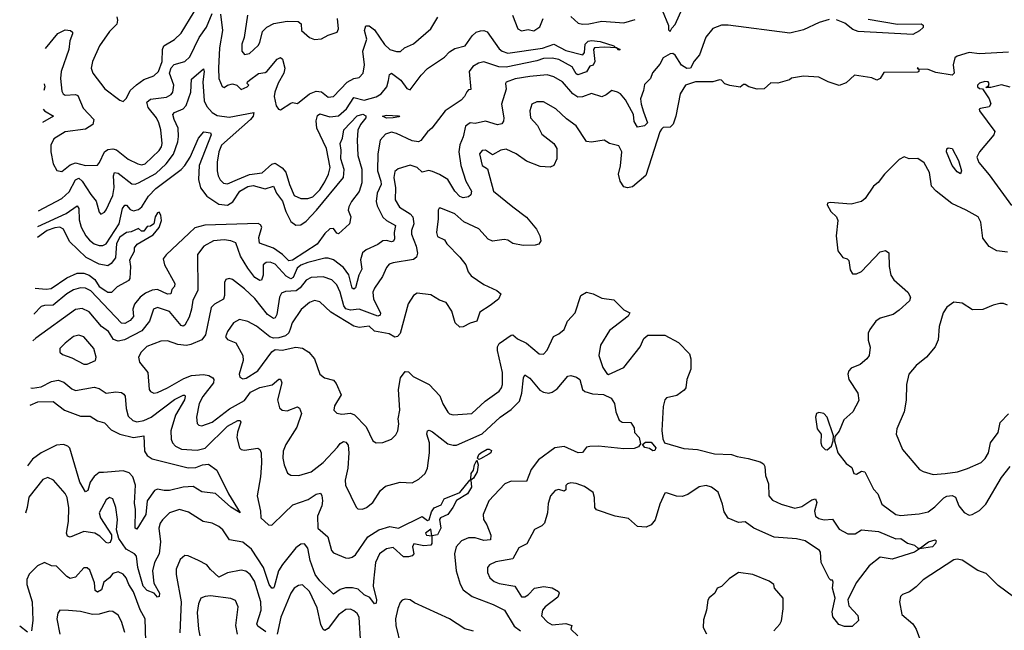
# Model space of a CAD drawing. Extents: x 1690054 to 1842981, y 782881 to 914114.
# Tile 4 of 256: x 1690319 to 1696081, y 799488 to 803059. Entities that reach past the tile are written whole.
import ezdxf

# ---------------------------------------------------------------- set-up
doc = ezdxf.new("R2010")
doc.units = 0

msp = doc.modelspace()

# ---------------------------------------------------------------- linework, layer by layer
at = {"layer": '0CON10XD'}
for points in [[(1694079.2, 803115), (1694116.7, 803025), (1694115, 803000), (1694125, 802990), (1694135, 803010), (1694155, 803030), (1694232.8, 803205)], [(1690471, 802890.8), (1690542.5, 802977.5), (1690585, 803000), (1690617.5, 802995), (1690627.8, 802985), (1690628.5, 802975), (1690613.4, 802935), (1690607.6, 802885), (1690562.5, 802755), (1690558.8, 802715), (1690565, 802640), (1690572.9, 802625), (1690585, 802617.8), (1690645, 802622.1), (1690658.9, 802615), (1690690.6, 802540.6), (1690752.7, 802475), (1690747.7, 802445), (1690705, 802418.4), (1690585, 802403.1), (1690518.9, 802361.1), (1690501.8, 802325), (1690500.9, 802285), (1690515.6, 802215), (1690537.6, 802177.6), (1690565, 802170), (1690615, 802210.7), (1690645, 802222), (1690704.3, 802205.7), (1690775, 802208.1), (1690787.3, 802222.8), (1690815, 802285.3), (1690835, 802298.9), (1690865, 802302.5), (1690885, 802297.7), (1690955, 802242.3), (1691011.4, 802215), (1691035, 802209.8), (1691053.8, 802215), (1691135.9, 802294.1), (1691148.8, 802315), (1691152.2, 802335), (1691144.4, 802415), (1691133.7, 802455), (1691119.8, 802485), (1691070.2, 802545), (1691062.9, 802577.1), (1691085, 802594.1), (1691179.2, 802605), (1691205, 802621.2), (1691214.8, 802635.2), (1691220.8, 802675), (1691196, 802745), (1691205, 802776.4), (1691223.7, 802796.3), (1691285.2, 802814.8), (1691315, 802841.8), (1691370, 802955), (1691411.6, 803015), (1691446.2, 803095)], [(1690887.5, 803075), (1690891.9, 803055), (1690887.4, 803032.6), (1690845, 802990), (1690785.7, 802905), (1690744.5, 802815), (1690737.5, 802775), (1690746.7, 802745), (1690817.1, 802655), (1690905, 802588.8), (1690925, 802580)], [(1690925, 802580), (1690945, 802598.8), (1690965.6, 802645), (1691002.1, 802677.9), (1691045, 802708.5), (1691105, 802731.2), (1691131.7, 802755), (1691153.7, 802815), (1691155.9, 802885), (1691162.5, 802905), (1691225, 802942.5), (1691265, 802979.4), (1691340.9, 803105)], [(1691495, 803091.2), (1691505.6, 802995), (1691488.3, 802895), (1691483.2, 802775), (1691485.4, 802715), (1691505, 802668), (1691515, 802662.5), (1691535, 802675.8), (1691563.9, 802683.9), (1691590, 802675), (1691615, 802650), (1691650, 802665), (1691660, 802675), (1691650, 802685), (1691652.5, 802695), (1691663.3, 802705), (1691715.8, 802744.2), (1691755, 802749.2), (1691765, 802755.6), (1691825, 802828.2), (1691845, 802837.7), (1691857.4, 802827.4), (1691870.6, 802775), (1691864, 802745), (1691832.5, 802687.5), (1691811.8, 802635), (1691809.1, 802609.1), (1691820, 802555), (1691833.3, 802535), (1691845, 802531.2), (1691905, 802570), (1691915, 802573.8), (1691945, 802568.8), (1692015.3, 802624.7), (1692055, 802641.5), (1692085, 802637.3), (1692125, 802605.5), (1692155, 802609.1), (1692235, 802693), (1692275, 802714.2), (1692305, 802720.4), (1692329.6, 802745), (1692337.5, 802795), (1692326.8, 802875), (1692351.5, 802945), (1692337.7, 802995), (1692345, 803022.9), (1692365, 803022.9), (1692395, 803000), (1692453.7, 802913.7), (1692484.4, 802885), (1692525, 802871.9), (1692547, 802873), (1692571.2, 802895), (1692622.8, 802917.2), (1692724.6, 803005), (1692766, 803074)], [(1691653.3, 803085), (1691632.2, 802955), (1691619.4, 802915), (1691618.6, 802875), (1691635, 802854.3), (1691665, 802860), (1691715, 802907.5), (1691724.4, 802925), (1691739.8, 802990.2), (1691765, 803015.5), (1691805.5, 803035.5), (1691885, 803049.1), (1691948.3, 803048.3), (1691966.2, 803035), (1691967.5, 802995), (1692014.2, 802954.2), (1692045, 802943.3), (1692085, 802947.5), (1692125, 802968.6), (1692176.2, 802985), (1692185.6, 803005), (1692178.6, 803065)], [(1693202.5, 803085), (1693235, 803004.4), (1693255, 802992.5), (1693295, 803001.2), (1693327.3, 802992.7), (1693363, 803017), (1693382.5, 803065)], [(1693545, 803076.9), (1693587.9, 803037.9), (1693611.7, 803031.7), (1693650, 803035), (1693725, 803049.1), (1693855, 803041.1), (1693920.9, 803059.1)], [(1695055, 803060.6), (1694996.9, 803043.1), (1694905, 802999.4), (1694825, 802979.5), (1694465, 803027.1), (1694425, 803026.8), (1694375, 803007.5), (1694335, 802955.9), (1694296.7, 802853.3), (1694265, 802815.5), (1694245.3, 802774.7), (1694222.3, 802772.3), (1694191.9, 802791.9), (1694155, 802851.2), (1694141.7, 802861.7), (1694125, 802859.2), (1694084.6, 802835), (1694065, 802798.8), (1694022.4, 802747.6), (1694010, 802715), (1693975, 802680), (1693970, 802645), (1693952.5, 802595), (1693955.3, 802565.3), (1693970.2, 802520.2), (1693992.5, 802455), (1693975, 802438.6), (1693935, 802429.2), (1693915, 802464), (1693910.5, 802505), (1693865, 802590), (1693835, 802626), (1693817.5, 802635), (1693785, 802643.8), (1693751.5, 802618.5), (1693725, 802607.5), (1693665, 802626.9), (1693613.2, 802606.8), (1693585, 802606.1), (1693555.4, 802625.4), (1693495, 802695.3), (1693445, 802724.7), (1693405, 802736.2), (1693305, 802726.5), (1693217.6, 802712.4), (1693166.2, 802693.8), (1693161.9, 802685), (1693165, 802652.5), (1693139.1, 802565), (1693151.8, 802485), (1693150.5, 802465), (1693141.1, 802448.9), (1693115, 802444.7), (1693045, 802464.8), (1692985, 802451.2), (1692955, 802455.7), (1692928, 802435), (1692914.1, 802374.1), (1692894.1, 802325.9), (1692889.7, 802285), (1692899.8, 802205), (1692929.8, 802115), (1692963.6, 802055), (1692959.3, 802035), (1692945, 802023.4), (1692915, 802017.2), (1692895, 802024.7), (1692866.2, 802055), (1692823.6, 802123.6), (1692775, 802153.9), (1692735, 802170.5), (1692714.1, 802175.9), (1692675, 802167.8), (1692644.8, 802194.8), (1692605, 802207.3), (1692534, 802186), (1692515, 802171.4), (1692507.7, 802135), (1692518.1, 802075), (1692516.2, 802005), (1692541.4, 801961.4), (1692605, 801922.4), (1692619, 801905), (1692626.3, 801865), (1692611.8, 801825), (1692611.5, 801805), (1692639.7, 801735), (1692646.9, 801693.1), (1692640.8, 801669.2), (1692623.6, 801656.4), (1692503.8, 801636.2), (1692482, 801628), (1692465, 801610), (1692443, 801557), (1692395, 801488.6), (1692386.2, 801465), (1692390.3, 801425), (1692430.9, 801345), (1692428.5, 801331.5), (1692415, 801323.9), (1692305, 801365.3), (1692255, 801359.8), (1692228.5, 801368.5), (1692216, 801385), (1692195, 801465.7), (1692175, 801508.2), (1692145, 801537.3), (1692095, 801554.7), (1692025, 801551.8), (1691994.8, 801535.2), (1691959.9, 801490.1), (1691937.7, 801472.3), (1691875, 801468.4), (1691851.2, 801458.8), (1691839.3, 801435), (1691823.8, 801335), (1691815, 801315.5), (1691805, 801311.9), (1691769.2, 801335), (1691695, 801427.5), (1691635, 801485.4), (1691565, 801539.4), (1691545, 801545.8), (1691525, 801540), (1691518, 801522), (1691518.1, 801488.1), (1691517.7, 801445), (1691511.4, 801425), (1691458.5, 801395), (1691440.4, 801375), (1691406.5, 801215), (1691385, 801186.9), (1691321.1, 801158.9), (1691295, 801153.9), (1691245, 801159.7), (1691185, 801181.3), (1691145, 801179.3), (1691063.2, 801146.8), (1691030.9, 801115), (1691014.4, 801085), (1691020.6, 801055), (1691070, 800995), (1691077.5, 800895), (1691085, 800884.3), (1691104.6, 800874.6), (1691125, 800877.7), (1691185, 800905.3), (1691279.7, 800960.3), (1691325, 800978.3), (1691395, 800983.1), (1691426.9, 800976.9), (1691449.5, 800965), (1691455.4, 800955), (1691454.1, 800935), (1691390.3, 800855), (1691370.3, 800815), (1691353.2, 800735), (1691357.3, 800697.3), (1691367.3, 800687.3), (1691385, 800683.8), (1691445, 800704.1), (1691547.2, 800782.8), (1691635, 800832.1), (1691670.2, 800879.8), (1691725, 800908), (1691797.5, 800922.5), (1691835, 800956), (1691845, 800956.2), (1691853.1, 800935), (1691828.4, 800835), (1691839.5, 800789.5), (1691855.3, 800775.3), (1691885, 800770.8), (1691945, 800794), (1691956.9, 800786.9), (1691967.5, 800755), (1691941.4, 800675), (1691877.5, 800575), (1691861.5, 800535), (1691859.6, 800495), (1691866.4, 800455), (1691886.4, 800406.4), (1691905.5, 800395.5), (1691952.9, 800392.9), (1692025, 800414.5), (1692095, 800468.5), (1692178.8, 800558.8), (1692195, 800580), (1692215, 800592.2), (1692228.2, 800588.2), (1692240.6, 800570.6), (1692246.1, 800525), (1692240.3, 800435), (1692223.9, 800365), (1692226.2, 800336.2), (1692287.7, 800207.7), (1692298, 800198), (1692325, 800195.8), (1692348.8, 800205), (1692385, 800234.2), (1692431.4, 800305), (1692458.9, 800331.1), (1692545, 800354.3), (1692615, 800351.1), (1692655, 800372.5), (1692692.1, 800405), (1692704.7, 800435), (1692716.8, 800525), (1692717.2, 800585), (1692702.1, 800635), (1692705.8, 800654.2), (1692715, 800657.5), (1692735, 800648.1), (1692825, 800578.7), (1692855, 800569.7), (1692875, 800570.7), (1693025, 800636.1), (1693130.6, 800735), (1693195, 800778.9), (1693243.2, 800826.8), (1693258.4, 800875), (1693266.9, 800965), (1693275, 800982), (1693305, 800961.9), (1693362.6, 800892.6), (1693385, 800880.4), (1693414.6, 800875.4), (1693435, 800880), (1693465, 800900), (1693526.9, 800973.1), (1693545, 800978), (1693578.4, 800968.4), (1693596.5, 800955), (1693613.3, 800895), (1693625.6, 800885), (1693671.3, 800871.3), (1693735, 800866.1), (1693780.9, 800845), (1693800.4, 800815), (1693808.5, 800765), (1693827.5, 800717.5), (1693845, 800705.5), (1693895, 800703.8), (1693915, 800672.5), (1693917.5, 800645), (1693944.7, 800614.7), (1693951.9, 800578.1), (1693939.9, 800560.1), (1693915, 800551.1), (1693855, 800549.7), (1693705.3, 800564.7), (1693655, 800563.4), (1693635, 800558.1), (1693611.6, 800528.4), (1693588, 800525)], [(1695285, 803062.5), (1695455, 803032.7), (1695595, 803035.3), (1695606.7, 803026.7), (1695605, 803012.2), (1695585, 802992.9), (1695545, 802972.5), (1695225, 802989.8), (1695195, 803000.5), (1695147.6, 803037.6), (1695098.6, 803058.6)], [(1690429.9, 801941), (1690565, 802012.4), (1690608, 802052), (1690645, 802122.8), (1690665, 802131.3), (1690685, 802114.6), (1690735, 802035.6), (1690767.4, 801997.4), (1690785, 801933.3), (1690795, 801921.2), (1690815, 801932.5), (1690825, 801947.5), (1690865, 802030.8), (1690872, 802078), (1690869.1, 802145), (1690875, 802165.5), (1690895, 802161.3), (1690975, 802099.3), (1690995, 802097.5), (1691015, 802105.3), (1691115, 802160), (1691177.2, 802215), (1691218.7, 802271.3), (1691244.8, 802345), (1691249.5, 802375), (1691246.2, 802425), (1691222.3, 802475), (1691215.6, 802505), (1691224.3, 802515.7), (1691275, 802537.8), (1691293.4, 802556.6), (1691319.8, 802635), (1691325, 802710), (1691395, 802771.2), (1691398.5, 802755), (1691390.4, 802695), (1691398.9, 802585), (1691415, 802550), (1691445, 802515.3), (1691475, 802498.9), (1691545, 802488.2), (1691689.2, 802515), (1691684.7, 802495), (1691670.3, 802475), (1691500.5, 802325), (1691484.2, 802285), (1691475.4, 802225), (1691475.4, 802175), (1691480.8, 802145), (1691492.3, 802122.3), (1691512.7, 802102.8), (1691535, 802098.2), (1691593.8, 802125), (1691665, 802153.6), (1691737.3, 802162.7), (1691795, 802213.8), (1691815, 802218.8), (1691855, 802192.2), (1691876.7, 802166.7), (1691897.3, 802095), (1691925, 802030.6), (1691965, 802012.9), (1692005, 802013.6), (1692035, 802022.9), (1692075, 802064.5), (1692105, 802109.5), (1692127, 802155), (1692135.5, 802194.5), (1692114.4, 802305), (1692057.4, 802425), (1692053.7, 802466.3), (1692061.3, 802498.7), (1692075, 802507.5), (1692135, 802489.8), (1692185, 802497), (1692232.3, 802537.7), (1692275, 802602.7), (1692335, 802588.8), (1692405, 802608.4), (1692435, 802625.5), (1692467.7, 802665), (1692477.2, 802702.8), (1692482.3, 802737.7), (1692495, 802745.3), (1692549.1, 802705), (1692585, 802656.9), (1692605, 802649.2), (1692668.8, 802735), (1692705, 802773.4), (1692805, 802838.7), (1692835, 802871.1), (1692865, 802890.8), (1692926.5, 802905), (1692966.7, 802965), (1692990.9, 802985), (1693015, 802993.4), (1693035, 802994.6), (1693055, 802986.7), (1693125, 802888.9), (1693142.9, 802875), (1693175, 802863), (1693377.8, 802892.2), (1693445, 802915.8), (1693515, 802878.1), (1693615, 802853.8), (1693623.5, 802866.5), (1693628.2, 802915), (1693645, 802932.5), (1693665, 802937.7), (1693715, 802930.4), (1693795, 802906.5), (1693805, 802896.2), (1693813, 802893.1), (1693833.3, 802885), (1693825, 802880), (1693813, 802893.1), (1693738.9, 802898.9), (1693683.3, 802895), (1693677.5, 802885), (1693685.5, 802815), (1693675, 802793.3), (1693655, 802786.2), (1693635, 802753.3), (1693585, 802736.7), (1693575, 802741.2), (1693552.2, 802782.2), (1693475, 802825.8), (1693435, 802834.2), (1693385, 802831.5), (1693345, 802817.9), (1693165, 802780.2), (1693123.3, 802783.3), (1693035, 802812.9), (1693003.6, 802805), (1692971.1, 802785), (1692948.5, 802755), (1692959.3, 802650.7), (1692945, 802647.5), (1692935, 802637.5), (1692921.3, 802608.7), (1692902.8, 802587.2), (1692808.2, 802525), (1692730, 802425), (1692705, 802403.7), (1692667.1, 802352.9), (1692653.3, 802345), (1692615, 802350.7), (1692525, 802393.8), (1692495, 802401.1), (1692460.4, 802389.6), (1692428.2, 802355), (1692415.3, 802274.7), (1692413.1, 802175), (1692433.3, 802115), (1692434.4, 802095), (1692411.4, 802045), (1692404.8, 801994.8), (1692410.3, 801970.3), (1692444.4, 801904.4), (1692466.2, 801885), (1692518.7, 801855), (1692511, 801815), (1692513.2, 801776.8), (1692505.7, 801764.3), (1692495, 801760), (1692465, 801767.4), (1692445, 801764.7), (1692415, 801743.7), (1692347.6, 801712.4), (1692325.7, 801694.3), (1692313.2, 801655), (1692321.2, 801598.8), (1692303.9, 801565), (1692285, 801490), (1692275, 801481.8), (1692265, 801489.4), (1692245, 801566.7), (1692215, 801610.3), (1692155, 801654.2), (1692125, 801664.7), (1692104.6, 801664.6), (1692005, 801639.6), (1691965, 801622.8), (1691943.5, 801605), (1691919.2, 801550.8), (1691906.3, 801543.7), (1691879.4, 801559.4), (1691815, 801628.4), (1691785, 801640.3), (1691762, 801638), (1691743.8, 801625), (1691744.5, 801565), (1691735, 801536.2), (1691725, 801532.5), (1691695, 801550.8), (1691655, 801604.6), (1691612.2, 801675), (1691583.4, 801753.4), (1691555.3, 801765.3), (1691515, 801771.3), (1691454, 801765), (1691396, 801734), (1691358.9, 801685), (1691361, 801475), (1691331.5, 801418.5), (1691325.2, 801365), (1691311.8, 801318.2), (1691285, 801271.9), (1691275, 801265.6), (1691265, 801270.4), (1691195, 801351.2), (1691125.6, 801375.6), (1691101.6, 801365), (1691078.4, 801295), (1691035, 801240), (1690933.6, 801186.4), (1690895, 801179.2), (1690869.2, 801189.2), (1690839.3, 801235), (1690797.2, 801265), (1690725, 801351.1), (1690685, 801370), (1690645.3, 801364.7), (1690413.3, 801196.7), (1690396.6, 801181.2)], [(1696105, 802868.4), (1695935, 802859.8), (1695875, 802866), (1695805, 802845.4), (1695790.6, 802835), (1695781.2, 802795), (1695787.7, 802745), (1695775.3, 802734.7), (1695679.8, 802749.8), (1695635, 802767.3), (1695580, 802770), (1695575, 802776.7), (1695570, 802775), (1695580, 802770), (1695580, 802755), (1695575, 802752.5), (1695375, 802749.4), (1695353.8, 802715), (1695335, 802704), (1695305, 802718.8), (1695205, 802733.8), (1695155, 802690), (1695113.8, 802673.8), (1695050, 802695), (1694995, 802723.3), (1694905, 802727.5), (1694835, 802716), (1694823.8, 802706.2), (1694755, 802686.7), (1694715, 802690), (1694675, 802654), (1694635, 802652), (1694586.1, 802666.1), (1694565, 802680), (1694555, 802680), (1694535, 802663.3), (1694473.9, 802673.9), (1694445, 802683.3), (1694425.6, 802705.6), (1694415, 802707.5), (1694375, 802695.8), (1694273.3, 802695), (1694215, 802675.3), (1694184.8, 802625), (1694159.3, 802495), (1694143, 802447), (1694125, 802430.8), (1694085, 802428), (1694075, 802418), (1694065, 802402.5), (1693983.5, 802146.5), (1693905, 802080.2), (1693875, 802075.8), (1693855, 802081.8), (1693832.9, 802115), (1693823.4, 802155), (1693835.2, 802204.8), (1693843.2, 802285), (1693825, 802321.9), (1693770, 802335), (1693740, 802355), (1693665, 802342.2), (1693636.1, 802346.1), (1693575, 802437.5), (1693518.9, 802478.9), (1693457.3, 802537.3), (1693385, 802577.3), (1693345, 802578.6), (1693316.2, 802565), (1693303.5, 802525), (1693308.6, 802485), (1693349.5, 802439.5), (1693375, 802389.5), (1693445.6, 802335), (1693462.5, 802305), (1693462.2, 802245), (1693445, 802206.2), (1693423.9, 802196.1), (1693365, 802200), (1693285, 802230.5), (1693224.7, 802274.7), (1693165, 802301.5), (1693135, 802295.3), (1693085, 802268), (1693045, 802295.6), (1693025, 802292.9), (1693010.5, 802275), (1693025, 802206.7), (1693056.7, 802186.7), (1693090.9, 802055), (1693204.8, 801964.8), (1693284.2, 801904.2), (1693343.7, 801833.7), (1693363.5, 801795), (1693368.1, 801765), (1693358, 801745), (1693335, 801739.2), (1693265, 801737.7), (1693205, 801750.5), (1693175, 801768.5), (1693155, 801772.5), (1693085, 801762.5), (1693060.9, 801775), (1693005.8, 801835.8), (1692917.3, 801877.3), (1692865, 801922.7), (1692783.9, 801956.1), (1692774, 801956), (1692768, 801945), (1692768.8, 801895), (1692757.9, 801815), (1692765, 801790), (1692805, 801771.4), (1692818.4, 801748.4), (1692895, 801669.1), (1692929.2, 801625), (1692943.1, 801585), (1692961.4, 801561.4), (1693035, 801510.4), (1693112, 801475), (1693134, 801455), (1693121.2, 801425), (1693072.7, 801387.3), (1693011.5, 801348.5), (1692994, 801295), (1692955, 801284.5), (1692915, 801262.9), (1692895, 801261.1), (1692866.7, 801285), (1692847.3, 801355), (1692814.3, 801405), (1692775, 801418.5), (1692725, 801448.8), (1692645, 801458.4), (1692624.3, 801445.7), (1692592.8, 801397.2), (1692545, 801223.3), (1692530, 801205), (1692515, 801202), (1692480.6, 801220.6), (1692395, 801236.4), (1692365, 801265.6), (1692305, 801258.9), (1692275, 801265.8), (1692139, 801349), (1692075, 801408.9), (1692045, 801416.2), (1692015, 801405.4), (1691965.8, 801364.2), (1691912.9, 801285), (1691903.6, 801255), (1691893.5, 801226.5), (1691875, 801209.5), (1691835, 801197.3), (1691805, 801196.4), (1691783.2, 801203.2), (1691705, 801265.4), (1691655, 801293.6), (1691605, 801305.8), (1691571.2, 801285), (1691535, 801235.8), (1691524.1, 801204.1), (1691535, 801188.1), (1691585, 801168.8), (1691624.4, 801095), (1691626.5, 801065), (1691604.4, 800985), (1691607.9, 800967.9), (1691625, 800958.6), (1691645, 800961.5), (1691713.3, 801005), (1691794.7, 801115.3), (1691815, 801130.6), (1691855, 801125.7), (1691935, 801143.8), (1691975, 801137.9), (1692011.9, 801115), (1692045.3, 801075.3), (1692076.2, 800985), (1692102.5, 800965), (1692155, 800950.8), (1692171.2, 800931.2), (1692200.8, 800865), (1692160.7, 800800.7), (1692156.7, 800775), (1692175, 800758), (1692205, 800751.4), (1692255, 800756.9), (1692277.9, 800747.9), (1692347.1, 800677.1), (1692385.5, 800595.5), (1692405, 800584.4), (1692445, 800585.5), (1692495.8, 800605), (1692519.8, 800630.2), (1692531.1, 800655), (1692537.3, 800695), (1692533.8, 800725), (1692544.6, 800775), (1692536.2, 800895), (1692548.2, 800965), (1692575, 801000.5), (1692595, 800999.5), (1692622.6, 800972.6), (1692715, 800925.6), (1692778.1, 800858.1), (1692795, 800811.2), (1692825, 800762.5), (1692835, 800752.9), (1692855, 800747.1), (1692965, 800756.2), (1693042.4, 800827.6), (1693124.7, 800885.3), (1693139.5, 800905), (1693144.6, 800925), (1693144, 800995), (1693115.4, 801125), (1693115.4, 801145), (1693125.6, 801165), (1693195, 801214.3), (1693205, 801215.6), (1693232, 801192), (1693285, 801166.4), (1693359.2, 801105), (1693385, 801102.3), (1693405, 801126.7), (1693443.8, 801206.2), (1693475, 801221.1), (1693505, 801247.8), (1693525.3, 801295), (1693570.3, 801345), (1693602.2, 801445), (1693635, 801465.6), (1693675, 801455.5), (1693725, 801430), (1693795, 801419.5), (1693855, 801361.9), (1693890, 801345), (1693880, 801325), (1693769.8, 801240.2), (1693718.7, 801155), (1693709, 801095), (1693731.8, 801025), (1693755, 800988.6), (1693765, 800983.8), (1693854.8, 801025.2), (1693950.4, 801145), (1693971.9, 801195), (1693995, 801214.2), (1694095, 801214), (1694175, 801171.2), (1694238.1, 801105), (1694246.7, 801075), (1694245.6, 801015), (1694222.5, 800955), (1694216.2, 800905), (1694207.7, 800892.3), (1694165, 800861.2), (1694105, 800848), (1694093.6, 800836.4), (1694084.3, 800795.7), (1694076.6, 800656.6), (1694083.3, 800606.7), (1694092.8, 800585), (1694205, 800551.9), (1694285, 800544.9), (1694385, 800519.1), (1694485, 800515.6), (1694516.7, 800503.3)], [(1690462.7, 802683.7), (1690466.3, 802665), (1690461.2, 802644.8)], [(1696115, 802664.5), (1696065, 802677.8), (1696002, 802662), (1695972.5, 802662.5), (1695988.3, 802671.7), (1695992.5, 802685), (1695987.1, 802695), (1695966.3, 802696.3), (1695935, 802686.6), (1695924.1, 802675), (1695923.8, 802665), (1695935, 802655.7), (1695953.6, 802653.6), (1695992.2, 802595), (1696002.5, 802567.5), (1695991.9, 802548.1), (1695941.5, 802538.5), (1695934.5, 802535), (1695935.5, 802525), (1696025.8, 802405), (1696019.3, 802385), (1695935.5, 802285), (1695920.7, 802255), (1695932.5, 802222.5), (1695991.9, 802151.9), (1696122.6, 801972.6)], [(1690425.8, 801849), (1690591.1, 801925), (1690655, 801969.1), (1690665.8, 801955), (1690667.7, 801887.7), (1690678.9, 801845), (1690705.9, 801795), (1690728.8, 801768.8), (1690755, 801748.6), (1690785, 801737.2), (1690805, 801737.2), (1690825, 801748.2), (1690901.6, 801865), (1690921.7, 801955), (1690935, 801974.5), (1690945, 801974.5), (1690965, 801948), (1690985, 801940), (1691015, 801949.4), (1691035, 801963.8), (1691072.7, 802027.3), (1691115, 802071.9), (1691265, 802182.9), (1691286.4, 802205), (1691317.5, 802255), (1691365, 802366), (1691397.7, 802402.3), (1691435, 802397.5), (1691440, 802385), (1691370, 802205), (1691365.2, 802125), (1691376.8, 802075), (1691415, 802027.3), (1691485, 801979.8), (1691535, 801973.8), (1691567, 801993), (1691608.4, 802055), (1691655, 802083.1), (1691685, 802088.5), (1691755, 802070.2), (1691805, 802085.6), (1691821.5, 802045), (1691857.4, 801997.4), (1691876.8, 801936.8), (1691905, 801878.5), (1691935, 801856.1), (1691965, 801858), (1691995, 801880.7), (1692055.8, 801944.2), (1692213.2, 802135), (1692217.3, 802182.8), (1692198.9, 802245), (1692201.1, 802295), (1692195.4, 802334.6), (1692208.7, 802365), (1692216.2, 802415), (1692295, 802497.3), (1692326.9, 802506.9), (1692345, 802495.6), (1692344.1, 802485), (1692312.9, 802445), (1692298.3, 802411.7), (1692293.1, 802355), (1692298.2, 802265), (1692320.7, 802185), (1692322.3, 802105), (1692306.3, 802053.7), (1692260.4, 801995), (1692244.5, 801965), (1692241.5, 801945), (1692256.5, 801905), (1692249.1, 801865), (1692185, 801806.2), (1692175, 801810), (1692155, 801837.5), (1692135, 801836.5), (1692105, 801808.5), (1692059.3, 801745), (1691915, 801652.4), (1691895, 801648.3), (1691857.3, 801685), (1691805, 801721.7), (1691722.6, 801752.6), (1691718.1, 801785), (1691735.4, 801845), (1691728.4, 801858.4), (1691715, 801866.8), (1691403.5, 801856.5), (1691345, 801841.8), (1691310.5, 801809.5), (1691176.2, 801683.8), (1691159.4, 801660.6), (1691166.5, 801625), (1691227.1, 801515), (1691225, 801497.5), (1691209.3, 801480.7), (1691203.3, 801455), (1691185, 801453.9), (1691125, 801481.2), (1691095, 801477.1), (1691055, 801458.9), (1691024.6, 801435.4), (1690991, 801395), (1690981.6, 801365), (1690986.2, 801323.8), (1690965, 801299.1), (1690935, 801282.8), (1690915, 801283.9), (1690735, 801472.8), (1690705, 801488.6), (1690675, 801490.3), (1690635, 801479.5), (1690595, 801455.9), (1690515, 801390), (1690465, 801388), (1690445, 801381.2), (1690405, 801337.9), (1690403.3, 801337.4)], [(1690456.5, 802535.9), (1690464.5, 802525), (1690518, 802495), (1690453, 802458.2)], [(1692465, 802483.5), (1692442.9, 802495), (1692465, 802501.2), (1692535, 802497.3), (1692543.3, 802495), (1692538.8, 802491.2), (1692505, 802484.8), (1692465, 802483.5)], [(1695825, 802156.7), (1695805, 802168), (1695775, 802206.7), (1695743.1, 802285), (1695745, 802303.3), (1695751.5, 802308.5), (1695775, 802304.4), (1695812.2, 802235), (1695830.8, 802175), (1695825, 802156.7)], [(1696099.7, 801699.7), (1696036.6, 801706.6), (1695991.9, 801731.9), (1695955, 801781.4), (1695942.7, 801875), (1695927.1, 801905), (1695858, 801945), (1695773.3, 801983.3), (1695682.5, 802055), (1695655.3, 802085), (1695643.2, 802165), (1695611.1, 802221.1), (1695575, 802247.5), (1695524.4, 802244.4), (1695495, 802256), (1695465, 802240.6), (1695380, 802155), (1695342.8, 802107.2), (1695315, 802084.7), (1695266.3, 802013.7), (1695245, 801995.6), (1695185, 801979.1), (1695061.3, 801988.7), (1695046.2, 801985), (1695044, 801975), (1695065, 801936.7), (1695098.8, 801905), (1695105.8, 801885), (1695095.9, 801795), (1695106.8, 801706.8), (1695135, 801668.8), (1695160.7, 801660.7), (1695170.7, 801650.7), (1695178.9, 801595), (1695192.1, 801572.1), (1695215, 801571.5), (1695245, 801585.5), (1695355, 801701.9), (1695385, 801709.4), (1695405.4, 801695.4), (1695406, 801615), (1695416.2, 801565), (1695435, 801538.1), (1695515.6, 801465), (1695532.2, 801435), (1695525, 801414.2), (1695465, 801359.2), (1695430, 801335), (1695355, 801312.3), (1695329.5, 801295), (1695293.3, 801246.7), (1695284.5, 801225), (1695284.4, 801185), (1695296.1, 801143.9), (1695290, 801095), (1695276.2, 801075), (1695238, 801042), (1695185, 801021.1), (1695170, 801005), (1695164.6, 800985), (1695170, 800955), (1695224.3, 800875), (1695228.9, 800831.1), (1695194.3, 800765), (1695142.1, 800717.9), (1695115, 800652.9), (1695088.8, 800621.2), (1695086.1, 800596.1), (1695107.1, 800525), (1695155, 800463.8), (1695189.2, 800439.2), (1695200, 800405), (1695215, 800400), (1695245, 800418), (1695265, 800414.2), (1695315, 800313.3), (1695340, 800285), (1695364.5, 800224.5), (1695446.2, 800165), (1695475, 800158.5), (1695515, 800162.2), (1695581.7, 800168.3), (1695635, 800181.5), (1695675, 800209.2), (1695726.7, 800263.3), (1695745, 800272.7), (1695775, 800276.6), (1695795.7, 800265.7), (1695815.3, 800215.3), (1695845, 800177.5), (1695875, 800161.1), (1695893.3, 800165), (1695935, 800189.2), (1695972.9, 800225), (1696065, 800381.4), (1696115, 800446)], [(1690409.9, 801489.4), (1690475, 801482.5), (1690503, 801487), (1690595, 801549.5), (1690655, 801577), (1690695, 801576.5), (1690726.8, 801565), (1690760, 801540), (1690785, 801499.2), (1690822.5, 801472.5), (1690835.5, 801464.5), (1690858.8, 801465), (1690892.4, 801497.6), (1690960, 801535), (1690966.2, 801545), (1690970, 801615), (1690964, 801655), (1690990.8, 801705), (1690992, 801725), (1691007.5, 801745), (1691100.5, 801799.5), (1691135.9, 801844.1), (1691148.5, 801885), (1691144.7, 801914.7), (1691135, 801932.5), (1691125, 801929.2), (1691112, 801905), (1691105, 801864), (1691085, 801851.2), (1691065, 801850), (1691045, 801821.2), (1691031.7, 801821.7), (1691015, 801836.7), (1690972.3, 801817.7), (1690945, 801813.8), (1690905, 801786.1), (1690885, 801750.6), (1690879.4, 801665), (1690855, 801632.9), (1690835, 801619.2), (1690785, 801628.9), (1690707.4, 801667.4), (1690610.7, 801760.7), (1690575, 801832.9), (1690555, 801844.6), (1690525, 801841.1), (1690479.3, 801825), (1690422.9, 801785.5)], [(1696098.7, 801388.7), (1696075, 801399.2), (1696055, 801398.6), (1696015, 801390), (1695955, 801364), (1695895, 801362), (1695835, 801400), (1695785, 801406.7), (1695745, 801378), (1695723.3, 801345), (1695699.2, 801265), (1695694.3, 801185.7), (1695675.8, 801145), (1695625.5, 801084.5), (1695565, 801036.2), (1695522, 800985), (1695509.2, 800925), (1695505.8, 800834.2), (1695494.3, 800765), (1695452.5, 800665), (1695447.5, 800635), (1695484.3, 800545), (1695585, 800428.8), (1695605.9, 800415.9), (1695665, 800399.2)], [(1690715, 801043.5), (1690762, 801065), (1690767.1, 801085), (1690753.5, 801135), (1690695, 801203.1), (1690665, 801213.1), (1690635, 801205.5), (1690585, 801167.8), (1690554.2, 801135), (1690553.8, 801115), (1690569.7, 801099.7), (1690625, 801080.4), (1690695, 801044.5), (1690715, 801043.5)], [(1690384.6, 800904.8), (1690395, 800903.1), (1690445, 800912.1), (1690505, 800943.5), (1690545, 800949.6), (1690578.5, 800938.5), (1690625, 800898.9), (1690645, 800890), (1690755, 800910), (1690785, 800901.1), (1690825, 800873.6), (1690882.8, 800882.8), (1690915, 800878.9), (1690929.6, 800869.6), (1690936.6, 800856.6), (1690941.6, 800785), (1690955, 800740), (1690981.4, 800715), (1691005, 800707.5), (1691045, 800714), (1691089.2, 800735), (1691225, 800838), (1691275, 800863.6), (1691285, 800862), (1691288.2, 800855), (1691284.1, 800835), (1691231.7, 800745), (1691204.7, 800654.7), (1691206.4, 800605), (1691212.7, 800585), (1691231.9, 800565), (1691266.8, 800546.8), (1691358.2, 800541.8), (1691405, 800552.4), (1691535, 800681.8), (1691595, 800714.5), (1691608.8, 800715), (1691613.3, 800705), (1691593, 800647), (1691590.3, 800615), (1691605.6, 800555), (1691615, 800544.5), (1691635, 800540.8), (1691713.3, 800553.3), (1691725.4, 800545.4), (1691732.1, 800525), (1691734.7, 800465), (1691728, 800385), (1691708.2, 800275), (1691728.2, 800185), (1691730, 800145), (1691775, 800105.5), (1691795, 800102.1), (1691866.3, 800173.7), (1691917.9, 800222.1), (1692007.4, 800252.6), (1692055, 800284.4), (1692078.9, 800288.9), (1692086.9, 800276.9), (1692091.8, 800245), (1692086.5, 800215), (1692062.7, 800155), (1692064, 800085), (1692123.2, 800035), (1692144.6, 799955), (1692155, 799940.6), (1692225, 799912.5), (1692245, 799910), (1692265.3, 799914.7), (1692285, 799930), (1692356.9, 800035), (1692420, 800075), (1692485, 800095.5), (1692535, 800085.8), (1692675, 800153.3), (1692705, 800130), (1692715, 800133.3), (1692728.9, 800181.1), (1692745, 800203.3), (1692785, 800221.2), (1692802.5, 800257.5), (1692895, 800292.9), (1692954, 800365), (1692959.3, 800370.7), (1692961.5, 800405), (1692975.6, 800424.4), (1692980, 800455), (1692995, 800482.5), (1693002.2, 800455), (1692995.6, 800415), (1692975, 800378), (1692960, 800365), (1692963.8, 800325), (1692939.5, 800285), (1692875, 800247.1), (1692854.4, 800205.6), (1692824.5, 800165.5), (1692781.2, 800145), (1692776.7, 800135), (1692783.8, 800085), (1692765, 800046.7), (1692730, 800040), (1692725, 800080), (1692693.3, 800055), (1692700, 800045), (1692730, 800040), (1692730.8, 799995), (1692725, 799986.2), (1692685, 799982), (1692626, 799994), (1692618, 799975), (1692626.2, 799935), (1692615, 799923.3), (1692595, 799917.5), (1692565, 799916.7), (1692505, 799972.5), (1692465, 799964.6), (1692424.6, 799935), (1692401.8, 799885), (1692389.2, 799775), (1692388.2, 799745), (1692407.7, 799665), (1692405, 799646.7), (1692395, 799642), (1692368.7, 799678.7), (1692335, 799695.4), (1692299.1, 799729.1), (1692266.8, 799736.8), (1692225, 799736.4), (1692194.4, 799725.6), (1692155, 799700), (1692075, 799777), (1692047.5, 799815), (1692020, 799895), (1692005, 799968), (1691985, 799994.4), (1691965, 799991.5), (1691935, 799969.5), (1691857.5, 799872.5), (1691834.2, 799835), (1691809, 799741), (1691805, 799734.4), (1691795.5, 799734.5), (1691779.1, 799755), (1691745.7, 799855), (1691675, 799961.8), (1691625, 800003.2), (1691547, 800017), (1691507.1, 800075), (1691485, 800094.3), (1691445, 800114.3), (1691393.7, 800123.7), (1691307.9, 800177.9), (1691255, 800194.4), (1691196, 800174), (1691155.9, 800134.1), (1691142.1, 800115), (1691133.6, 800085), (1691142.7, 800005), (1691135.2, 799935), (1691108.7, 799885), (1691096.8, 799835), (1691105, 799763.8), (1691137.8, 799705), (1691135, 799685.8), (1691125, 799681.1), (1691105.3, 799705.3), (1691065, 799720.5), (1691042, 799745), (1691010.2, 799855), (1691002, 799922), (1690990.4, 799935), (1690942.4, 799962.4), (1690898.9, 800025), (1690886.3, 800075), (1690890.7, 800135), (1690882.3, 800205), (1690865, 800255.8), (1690845, 800264.3), (1690825, 800250.6), (1690783.8, 800175), (1690792.5, 800145), (1690856.5, 800046.5), (1690857.1, 800022.9), (1690848.3, 800001.7), (1690835, 799997.3), (1690825, 800001.2), (1690788.4, 800038.4), (1690758.6, 800055), (1690694.8, 800065.2), (1690615, 800033.3), (1690598.8, 800038.8), (1690593.7, 800055), (1690605.3, 800125), (1690606.2, 800203.8), (1690597.2, 800265), (1690585, 800288.1), (1690518.1, 800365), (1690485, 800381.2), (1690455, 800370.6), (1690373.8, 800266.2), (1690364, 800205), (1690353.2, 800172.1)], [(1690380.2, 800803.8), (1690425, 800823.8), (1690515, 800826.2), (1690581.9, 800775), (1690675, 800740.6), (1690730.9, 800740.9), (1690775, 800712.7), (1690815, 800701.5), (1690855, 800660.8), (1690905.6, 800635.6), (1690985, 800616.1), (1691045.4, 800625.4), (1691048.8, 800535), (1691065, 800509.6), (1691095, 800490.5), (1691305, 800436.9), (1691350.8, 800439.2), (1691388.8, 800455), (1691425, 800458.6), (1691473.3, 800425), (1691540.9, 800285), (1691610, 800175), (1691555, 800207.3), (1691465, 800287.8), (1691385, 800296.7), (1691335, 800328.5), (1691275.2, 800324.8), (1691195, 800305.9), (1691165, 800305.3), (1691125, 800314), (1691107.3, 800305), (1691064.3, 800245.7), (1691057, 800165), (1691005, 800078.8), (1690994.2, 800085), (1690997.5, 800195), (1690992.1, 800232.1), (1690997.4, 800337.4), (1690981.1, 800385), (1690959.2, 800409.2), (1690925, 800421.1), (1690810.3, 800410.3), (1690785, 800410), (1690755, 800386.7), (1690732.5, 800355), (1690717.5, 800305), (1690705, 800297.1), (1690670.9, 800355), (1690612.9, 800552.9), (1690602, 800565), (1690575, 800573.8), (1690535, 800570.4), (1690444.4, 800525), (1690395, 800488.2), (1690365.1, 800450.2)], [(1695045, 800542.5), (1695069.2, 800565), (1695080, 800595), (1695081.2, 800625), (1695043.6, 800735), (1695025, 800756.2), (1694995, 800761.5), (1694982.5, 800755), (1694976.6, 800735), (1694984.8, 800665), (1695010, 800635), (1695006.7, 800585), (1695012.5, 800565), (1695033.3, 800545), (1695045, 800542.5)], [(1695665, 800399.2), (1695735, 800404.4), (1695807.5, 800415), (1695865.5, 800434.5), (1695945, 800469.4), (1695968.1, 800491.9), (1695988.9, 800525), (1695999.5, 800585), (1696045.5, 800645), (1696056.2, 800703.8), (1696105, 800752.9)], [(1693588, 800525), (1693505, 800562.5), (1693450.8, 800555), (1693355, 800484.5), (1693312.5, 800427.5), (1693285, 800358.1), (1693195, 800360), (1693158.1, 800345), (1693065, 800244.4), (1693030.4, 800165), (1693032.9, 800135), (1693052.9, 800105), (1693075.5, 800044.5), (1693075, 800016.2), (1693035, 800012.4), (1692985, 800029.4), (1692945, 800028.7), (1692905, 800010.9), (1692872.9, 799975), (1692863.4, 799935), (1692873.4, 799835), (1692897.3, 799757.3), (1692913.8, 799725), (1692966.1, 799686.1), (1693089.5, 799639.5), (1693156.9, 799605), (1693212.5, 799512.5), (1693249.8, 799485)], [(1693005, 800486.2), (1692998, 800495), (1693005.5, 800515), (1693017.8, 800525), (1693055, 800546.6), (1693067.1, 800547.1), (1693079.1, 800539.1), (1693075.6, 800525), (1693065, 800516.9), (1693015, 800491.1), (1693005, 800486.2)], [(1694025, 800537.8), (1694005, 800551.8), (1693976.4, 800556.3), (1693963.3, 800575), (1693981.6, 800588.4), (1694015, 800587.1), (1694041.6, 800555), (1694035, 800539.3), (1694025, 800537.8)], [(1694516.7, 800503.3), (1694581.8, 800491.8), (1694652.4, 800472.4), (1694671.4, 800461.4), (1694679.6, 800445), (1694683.9, 800393.9), (1694700.9, 800345), (1694702.9, 800275), (1694725, 800248.8), (1694775, 800224.7), (1694855, 800201.9), (1694895, 800212.2), (1694955, 800250), (1694975, 800256), (1694984.3, 800235), (1694970, 800185), (1694976.2, 800155), (1694995, 800142.5), (1695025.8, 800134.2), (1695075, 800137.5), (1695115, 800080), (1695165, 800051.9), (1695207.9, 800052.1), (1695245, 800075.5), (1695345, 800064.6), (1695445, 800022), (1695475, 800024.3), (1695515, 799998.1), (1695555, 799985.8), (1695575, 799967.5), (1695590, 799970), (1695636.2, 800005), (1695676.4, 800016.4), (1695681.7, 800011.7), (1695677.5, 799995), (1695660, 799975), (1695585, 799963.3), (1695555, 799944.5), (1695425, 799903.1), (1695355, 799914.5), (1695290, 799865), (1695214.8, 799765.2), (1695165.5, 799665), (1695170.4, 799630.4), (1695222.9, 799575), (1695228, 799545), (1695189.7, 799510.3), (1695145, 799510.6), (1695111.7, 799521.7), (1695077.1, 799567.1), (1695073.3, 799596.7), (1695091.9, 799675), (1695076.2, 799735), (1695079.3, 799769.3), (1695075, 799780), (1695065, 799780), (1695055, 799790), (1695010, 799885), (1695006, 799945), (1695000, 799955), (1694915, 800011.5), (1694865, 800022.8), (1694735, 800032.4), (1694615, 800085.5), (1694565, 800121.9), (1694525, 800118.8), (1694464.3, 800144.3), (1694440.5, 800180.5), (1694432.5, 800225), (1694406.7, 800295), (1694366.7, 800325), (1694335.3, 800335.3), (1694295, 800326.3), (1694228.5, 800281.5), (1694195, 800270.8), (1694163.1, 800273.1), (1694105, 800291.8), (1694095, 800289.6), (1694065, 800225.6), (1694037.1, 800132.9), (1694015, 800104.2), (1693985, 800090.8), (1693935, 800094.2), (1693882.2, 800142.2), (1693804.2, 800155), (1693695, 800192.6), (1693685, 800206.2), (1693683.6, 800265), (1693675, 800294.3), (1693625, 800327.9), (1693575, 800345.4), (1693545, 800349.5), (1693523.8, 800345), (1693515.8, 800335), (1693515, 800308.8), (1693505, 800301.5), (1693475, 800311.9), (1693452.9, 800305), (1693425.6, 800275), (1693411.2, 800228.8), (1693407.5, 800175), (1693390.5, 800115), (1693375, 800097.8), (1693332.4, 800077.6), (1693286.6, 799993.4), (1693240.9, 799969.2), (1693205, 799905.4), (1693105, 799887.3), (1693068.7, 799871.3), (1693057.5, 799855), (1693055.7, 799825), (1693070, 799795), (1693095, 799773.5), (1693125, 799760.5), (1693216.7, 799745), (1693255, 799684.3), (1693275, 799684.4), (1693294.5, 799695.5), (1693332.5, 799735), (1693385.8, 799744.2), (1693435, 799736.9), (1693472.5, 799715), (1693476, 799705), (1693468.8, 799681.2), (1693393.8, 799625), (1693378.8, 799605), (1693373, 799573), (1693407.5, 799535), (1693435, 799520), (1693515, 799527.5), (1693550, 799515), (1693543.3, 799495), (1693584.5, 799454.5)], [(1691759.2, 799479.2), (1691712.7, 799512.7), (1691706.8, 799525), (1691732.3, 799605), (1691731, 799655), (1691692.8, 799775), (1691667.9, 799815), (1691643.5, 799833.5), (1691615, 799840.4), (1691535, 799823.8), (1691485, 799798.9), (1691435, 799843.6), (1691415, 799870.6), (1691366, 799895), (1691305, 799923.3), (1691285, 799924.4), (1691259.1, 799900.9), (1691234.7, 799845), (1691234.7, 799815), (1691264.8, 799654.8), (1691257, 799473)], [(1696135, 799682.9), (1696045, 799749.2), (1695975, 799820), (1695925, 799837.1), (1695835, 799897.3), (1695805, 799903.1), (1695785, 799900), (1695606.7, 799783.3), (1695565, 799741.2), (1695525, 799712.5), (1695485, 799697.5), (1695473.6, 799686.4), (1695466.7, 799655), (1695480.6, 799580.6), (1695546.2, 799525), (1695564, 799495), (1695598.1, 799405)], [(1691056.8, 799423.3), (1691053.2, 799555), (1691025, 799607.9), (1690985, 799711.8), (1690958.1, 799755), (1690942.1, 799795), (1690925, 799816.5), (1690895, 799829.5), (1690865, 799819.5), (1690845, 799793.8), (1690811.7, 799768.3), (1690797.2, 799725), (1690775, 799710.5), (1690761.1, 799721.1), (1690756.5, 799765), (1690728.9, 799838.9), (1690715, 799854), (1690695, 799854), (1690645, 799798.5), (1690615, 799790.7), (1690595, 799803.2), (1690535, 799862.7), (1690505, 799865.7), (1690465, 799884), (1690424.2, 799865), (1690375, 799815.8), (1690361.8, 799785), (1690362.1, 799755), (1690392.3, 799655), (1690395.4, 799544.6), (1690389.2, 799485)], [(1694732, 799485), (1694767.3, 799522.7), (1694777.3, 799542.7), (1694787, 799613), (1694786.9, 799675), (1694735.8, 799735), (1694732.5, 799755), (1694705.5, 799775.5), (1694609.2, 799815), (1694524.6, 799825.4), (1694470.5, 799789.5), (1694425, 799743.3), (1694400, 799735), (1694387.5, 799705), (1694352.9, 799677.1), (1694345.6, 799664.4), (1694338.8, 799605), (1694321.1, 799548.9), (1694319.4, 799505), (1694337.4, 799467.4)], [(1692315.7, 799405), (1692306.7, 799565), (1692295, 799586.9), (1692275, 799602.5), (1692255, 799610.4), (1692228.5, 799608.5), (1692185, 799577.5), (1692125, 799498.5), (1692105, 799486.7), (1692095, 799493.3), (1692081, 799521), (1692060.1, 799620.1), (1692015, 799714.3), (1691975, 799753.1), (1691950.6, 799749.4), (1691925, 799734.3), (1691905, 799704.3), (1691847.8, 799565), (1691825, 799464.4)], [(1691594.4, 799464.4), (1691583.8, 799516.2), (1691598.5, 799625), (1691581.8, 799661.8), (1691555, 799673.6), (1691435, 799689.4), (1691405, 799685.8), (1691380, 799675), (1691365, 799642.5), (1691357.8, 799592.2), (1691364.7, 799495), (1691374, 799455)], [(1692975, 799482.2), (1692925, 799496.1), (1692835, 799554.2), (1692628.6, 799648.6), (1692605, 799665.7), (1692575, 799670.8), (1692556.8, 799663.2), (1692545, 799651.2), (1692531.8, 799615), (1692519.2, 799555), (1692520.8, 799515), (1692549.1, 799395)], [(1690933.8, 799475), (1690915, 799538.8), (1690895, 799577.1), (1690865, 799597.8), (1690845, 799598.9), (1690785, 799582.5), (1690745, 799580), (1690675, 799598.6), (1690605.8, 799604.2), (1690554.2, 799605.8), (1690543, 799587), (1690536.9, 799555), (1690553.3, 799465)], [(1690365, 799477.1), (1690319.4, 799511.7)]]:
    msp.add_lwpolyline(points, dxfattribs=at)

doc.saveas('drawing.dxf')
